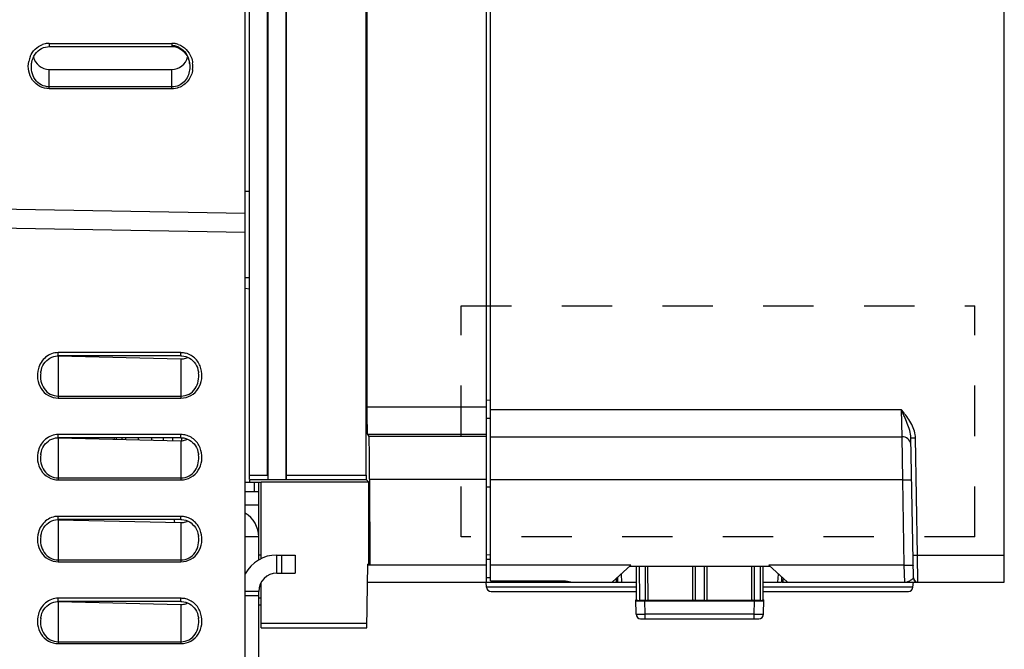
# Model space of a CAD drawing. Header units: millimetres. Extents: x 0 to 1000, y 0 to 850.
# Tile 68 of 80: x 599 to 708, y 320 to 389. Entities that reach past the tile are written whole.
import ezdxf

# ---------------------------------------------------------------- set-up
doc = ezdxf.new("R2010")
doc.units = ezdxf.units.MM
doc.header["$LTSCALE"] = 55.407407
doc.linetypes.add('DOT', pattern=[0.2, 0.1, -0.1])
doc.linetypes.add('HIDDEN', pattern=[0.2, 0.1, -0.1])
doc.layers.get('0').update_dxf_attribs({"linetype": 'CONTINUOUS'})
for name, color, linetype in [('CHANFREINS', 7, 'CONTINUOUS'), ('CONGES', 7, 'CONTINUOUS'), ('DEFAULT_2', 8, 'HIDDEN'), ('DEPOUILLE', 7, 'CONTINUOUS')]:
    doc.layers.add(name, color=color, linetype=linetype)

msp = doc.modelspace()

# ---------------------------------------------------------------- linework, layer by layer
at = {"color": 7, "linetype": 'CONTINUOUS'}
for p, q in [((707.6, 327.1), (707.6, 606.1)), ((624.6, 338.39), (624.6, 561.45)), ((626.58, 338.89), (626.58, 561.45)), ((626.6, 561.45), (626.6, 338.35)), ((628.6, 561.45), (628.6, 338.35)), ((628.63, 338.89), (628.63, 561.45)), ((637.41, 338.89), (637.41, 561.45)), ((637.5, 561.45), (637.5, 346.35)), ((650.6, 561.45), (650.6, 327.1)), ((651.1, 327.28), (651.1, 561.45)), ((602.55, 383.49), (616.05, 383.49)), ((624.1, 370.11), (624.6, 370.1)), ((624.1, 280.1), (624.1, 367.67)), ((624.1, 365.57), (582.25, 366.3)), ((624.1, 360.61), (624.6, 360.6)), ((603.05, 351.92), (603.26, 351.97)), ((603.26, 351.97), (603.47, 351.99)), ((603.47, 351.99), (603.55, 352)), ((617.05, 352), (603.55, 352)), ((603.55, 351.98), (617.05, 351.67)), ((617.05, 352), (617.16, 351.99)), ((617.16, 351.99), (617.37, 351.97)), ((617.37, 351.97), (617.58, 351.92)), ((601.76, 350.7), (601.86, 350.92)), ((601.86, 350.92), (601.98, 351.12)), ((601.98, 351.12), (602.12, 351.31)), ((602.12, 351.31), (602.28, 351.48)), ((602.28, 351.48), (602.46, 351.63)), ((602.46, 351.63), (602.64, 351.75)), ((602.64, 351.75), (602.84, 351.85)), ((602.84, 351.85), (603.05, 351.92)), ((617.58, 351.92), (617.78, 351.84)), ((617.78, 351.84), (617.98, 351.74)), ((617.98, 351.74), (618.16, 351.62)), ((618.16, 351.62), (618.33, 351.47)), ((618.33, 351.47), (618.49, 351.31)), ((618.49, 351.31), (618.63, 351.12)), ((618.63, 351.12), (618.75, 350.91)), ((618.75, 350.91), (618.85, 350.7)), ((601.62, 350.13), (601.63, 350.22)), ((601.63, 350.22), (601.69, 350.47)), ((601.69, 350.47), (601.76, 350.7)), ((618.85, 350.7), (618.92, 350.46)), ((618.92, 350.46), (618.97, 350.22)), ((618.97, 350.22), (618.99, 350.13)), ((651.1, 345.11), (650.6, 345.1)), ((637.55, 343.35), (637.71, 343.18)), ((601.98, 342.12), (602.12, 342.31)), ((602.12, 342.31), (602.28, 342.48)), ((602.28, 342.48), (602.46, 342.63)), ((602.46, 342.63), (602.64, 342.75)), ((602.64, 342.75), (602.84, 342.85)), ((602.84, 342.85), (603.05, 342.92)), ((603.05, 342.92), (603.26, 342.97)), ((603.26, 342.97), (603.47, 342.99)), ((603.47, 342.99), (603.55, 343)), ((617.05, 343), (603.55, 343)), ((603.55, 342.98), (617.05, 342.67)), ((613.8, 343), (613.8, 342.74)), ((615.1, 343), (615.1, 342.71)), ((616.1, 343), (616.1, 342.69)), ((617.05, 343), (617.16, 342.99)), ((617.16, 342.99), (617.37, 342.97)), ((617.37, 342.97), (617.58, 342.92)), ((617.58, 342.92), (617.78, 342.84)), ((617.78, 342.84), (617.98, 342.74)), ((617.98, 342.74), (618.16, 342.62)), ((618.16, 342.62), (618.33, 342.47)), ((618.33, 342.47), (618.49, 342.31)), ((618.49, 342.31), (618.63, 342.12)), ((651.1, 343.1), (696.34, 343.1)), ((697.6, 327.59), (697.33, 343)), ((601.62, 341.13), (601.63, 341.22)), ((601.63, 341.22), (601.69, 341.47)), ((601.69, 341.47), (601.76, 341.7)), ((601.76, 341.7), (601.86, 341.92)), ((601.86, 341.92), (601.98, 342.12)), ((618.63, 342.12), (618.75, 341.91)), ((618.75, 341.91), (618.85, 341.7)), ((618.85, 341.7), (618.92, 341.46)), ((618.92, 341.46), (618.97, 341.22)), ((618.97, 341.22), (618.99, 341.13)), ((624.6, 338.1), (625.85, 338.1)), ((637.71, 338.1), (625.85, 338.1)), ((625.85, 329.69), (625.85, 338.1)), ((626.6, 338.35), (626.59, 338.39)), ((628.6, 338.35), (626.6, 338.35)), ((628.6, 338.35), (628.62, 338.39)), ((637.71, 338.1), (637.42, 338.39)), ((637.71, 329.1), (637.71, 338.1)), ((637.8, 338.44), (637.81, 329.1)), ((602.28, 333.48), (602.46, 333.63)), ((602.46, 333.63), (602.64, 333.75)), ((602.64, 333.75), (602.84, 333.85)), ((602.84, 333.85), (603.05, 333.92)), ((603.05, 333.92), (603.26, 333.97)), ((603.26, 333.97), (603.47, 333.99)), ((603.47, 333.99), (603.55, 334)), ((617.05, 334), (603.55, 334)), ((603.55, 333.98), (617.05, 333.67)), ((617.05, 334), (617.16, 333.99)), ((617.16, 333.99), (617.37, 333.97)), ((617.37, 333.97), (617.58, 333.92)), ((617.58, 333.92), (617.78, 333.84)), ((617.78, 333.84), (617.98, 333.74)), ((617.98, 333.74), (618.16, 333.62)), ((618.16, 333.62), (618.33, 333.47)), ((601.69, 332.47), (601.76, 332.7)), ((601.76, 332.7), (601.86, 332.92)), ((601.86, 332.92), (601.98, 333.12)), ((601.98, 333.12), (602.12, 333.31)), ((602.12, 333.31), (602.28, 333.48)), ((618.33, 333.47), (618.49, 333.31)), ((618.49, 333.31), (618.63, 333.12)), ((618.63, 333.12), (618.75, 332.91)), ((618.75, 332.91), (618.85, 332.7)), ((618.85, 332.7), (618.92, 332.46)), ((601.62, 332.13), (601.63, 332.22)), ((601.63, 332.22), (601.69, 332.47)), ((618.92, 332.46), (618.97, 332.22)), ((618.97, 332.22), (618.99, 332.13)), ((625.85, 330.1), (625.6, 330.1)), ((651.1, 329.61), (650.6, 329.6)), ((637.48, 322.1), (637.6, 329.1)), ((637.81, 329.1), (637.6, 329.1)), ((664.48, 327.1), (666.54, 329)), ((681.85, 328.85), (666.39, 328.85)), ((667.1, 328.85), (667.1, 325.17)), ((667.46, 328.85), (667.47, 325.1)), ((668.1, 328.85), (668.1, 325.1)), ((668.37, 328.85), (668.38, 325.13)), ((673.33, 325.13), (673.33, 328.85)), ((673.6, 328.85), (673.6, 325.1)), ((674.6, 328.85), (674.6, 325.1)), ((674.87, 328.85), (674.88, 325.13)), ((679.83, 325.13), (679.83, 328.85)), ((680.1, 328.85), (680.1, 325.1)), ((680.75, 328.85), (680.74, 325.1)), ((681.1, 325.17), (681.1, 328.85)), ((681.69, 329), (683.76, 327.1)), ((625.85, 322.1), (625.85, 327.06)), ((637.57, 327.1), (667.1, 327.1)), ((651.1, 327.6), (650.6, 327.6)), ((650.65, 326.56), (650.6, 327.1)), ((665.1, 327.1), (665.1, 327.68)), ((681.1, 327.1), (683.01, 327.1)), ((683.1, 327.7), (683.1, 327.1)), ((683.1, 327.1), (707.6, 327.1)), ((697.56, 326.56), (697.6, 327.1)), ((651.15, 326.1), (667.1, 326.1)), ((681.1, 326.1), (697.06, 326.1)), ((602.84, 324.85), (603.05, 324.92)), ((603.05, 324.92), (603.26, 324.97)), ((603.26, 324.97), (603.47, 324.99)), ((603.47, 324.99), (603.55, 325)), ((617.05, 325), (603.55, 325)), ((603.55, 324.98), (617.05, 324.67)), ((617.05, 325), (617.16, 324.99)), ((617.16, 324.99), (617.37, 324.97)), ((617.37, 324.97), (617.58, 324.92)), ((617.56, 324.92), (617.77, 324.85)), ((617.58, 324.92), (617.78, 324.84)), ((625.85, 325.35), (625.61, 325.36)), ((667.1, 325.17), (667.07, 325.17)), ((667.1, 323.59), (667.07, 325.17)), ((667.1, 325.17), (667.47, 325.1)), ((668.1, 325.1), (667.47, 325.1)), ((668.07, 325.06), (680.14, 325.06)), ((668.1, 325.1), (668.26, 325.13)), ((668.26, 325.13), (673.45, 325.13)), ((673.6, 325.1), (673.45, 325.13)), ((674.6, 325.1), (673.6, 325.1)), ((674.6, 325.1), (674.76, 325.13)), ((674.76, 325.13), (679.95, 325.13)), ((680.1, 325.1), (679.95, 325.13)), ((680.74, 325.1), (680.1, 325.1)), ((680.74, 325.1), (681.1, 325.17)), ((681.1, 325.17), (681.14, 325.17)), ((681.11, 323.59), (681.14, 325.17)), ((601.76, 323.7), (601.86, 323.92)), ((601.86, 323.92), (601.98, 324.12)), ((601.98, 324.12), (602.12, 324.31)), ((602.12, 324.31), (602.28, 324.48)), ((602.28, 324.48), (602.46, 324.63)), ((602.46, 324.63), (602.64, 324.75)), ((602.64, 324.75), (602.84, 324.85)), ((617.77, 324.85), (617.79, 324.84)), ((617.78, 324.84), (617.98, 324.74)), ((617.98, 324.74), (618.16, 324.62)), ((618.16, 324.62), (618.33, 324.47)), ((618.33, 324.47), (618.49, 324.31)), ((618.49, 324.31), (618.63, 324.12)), ((618.63, 324.12), (618.75, 323.91)), ((618.75, 323.91), (618.85, 323.7)), ((625.85, 324.6), (625.6, 324.6)), ((601.62, 323.13), (601.63, 323.22)), ((601.63, 323.22), (601.69, 323.47)), ((601.69, 323.47), (601.76, 323.7)), ((618.85, 323.7), (618.92, 323.46)), ((618.92, 323.46), (618.97, 323.22)), ((618.97, 323.22), (618.99, 323.13)), ((667.6, 323.1), (680.61, 323.1)), ((625.85, 322.1), (637.48, 322.1))]:
    msp.add_line(p, q, dxfattribs=at)
at = {"color": 9, "linetype": 'CONTINUOUS'}
for p, q in [((617.05, 352.35), (603.55, 352.35)), ((603.55, 352), (603.55, 352.35)), ((603.55, 351.98), (603.55, 347.36)), ((617.05, 352), (617.05, 352.35)), ((617.05, 351.67), (617.05, 347.36)), ((601.62, 350.14), (601.62, 350.13)), ((618.99, 350.13), (618.99, 350.14)), ((603.55, 347.57), (617.05, 347.57)), ((603.55, 347.36), (617.05, 347.36)), ((651.1, 347.11), (650.6, 347.1)), ((650.6, 346.35), (637.5, 346.35)), ((651.1, 346.1), (696.27, 346.1)), ((696.27, 346.1), (696.34, 343.1)), ((617.05, 343.35), (603.55, 343.35)), ((603.55, 343), (603.55, 343.35)), ((617.05, 343), (617.05, 343.35)), ((650.6, 343.35), (637.55, 343.35)), ((603.55, 342.98), (603.55, 338.36)), ((609.94, 342.83), (609.94, 343)), ((610.94, 343), (610.94, 342.81)), ((612.34, 343), (612.34, 342.78)), ((617.05, 342.67), (617.05, 338.36)), ((637.71, 343.18), (650.6, 343.18)), ((696.34, 343.1), (696.41, 338.36)), ((697.33, 343), (697.83, 343)), ((698.05, 330.1), (697.83, 343)), ((601.62, 341.14), (601.62, 341.13)), ((618.99, 341.13), (618.99, 341.14)), ((603.55, 338.57), (617.05, 338.57)), ((603.55, 338.36), (617.05, 338.36)), ((624.6, 338.89), (626.58, 338.89)), ((624.6, 338.39), (626.59, 338.39)), ((628.62, 338.39), (637.42, 338.39)), ((628.63, 338.89), (637.41, 338.89)), ((637.8, 338.44), (650.6, 338.44)), ((696.41, 338.36), (651.1, 338.36)), ((696.41, 338.36), (696.57, 329)), ((650.6, 337.6), (651.1, 337.6)), ((617.05, 334.35), (603.55, 334.35)), ((603.55, 334), (603.55, 334.35)), ((603.55, 333.98), (603.55, 329.36)), ((617.05, 334), (617.05, 334.35)), ((617.05, 333.67), (617.05, 329.36)), ((601.62, 332.14), (601.62, 332.13)), ((618.99, 332.13), (618.99, 332.14)), ((625.6, 332.1), (624.1, 332.1)), ((603.55, 329.57), (617.05, 329.57)), ((603.55, 329.36), (617.05, 329.36)), ((627.6, 328.1), (627.6, 330.1)), ((651.1, 330.11), (650.6, 330.1)), ((697.55, 330.09), (698.05, 330.1)), ((698.05, 330.1), (707.6, 330.1)), ((698.1, 327.1), (698.05, 330.1)), ((650.6, 329), (637.6, 329)), ((666.54, 329), (651.1, 329)), ((696.57, 329), (681.69, 329)), ((696.57, 329), (696.62, 327.1)), ((654.1, 327.28), (654.1, 327.1)), ((658.1, 327.28), (658.1, 327.1)), ((665.45, 327.99), (665.5, 327.1)), ((682.71, 327.1), (682.76, 328.01)), ((625.6, 326.1), (624.1, 326.1)), ((667.1, 326.56), (650.65, 326.56)), ((697.56, 326.56), (681.1, 326.56)), ((617.05, 325.35), (603.55, 325.35)), ((603.55, 325), (603.55, 325.35)), ((603.55, 324.98), (603.55, 320.36)), ((617.05, 325), (617.05, 325.35)), ((625.6, 325.6), (624.1, 325.6)), ((668.1, 323.59), (668.07, 325.06)), ((680.11, 323.59), (680.14, 325.06)), ((617.05, 324.67), (617.05, 320.36)), ((601.62, 323.14), (601.62, 323.13)), ((618.99, 323.13), (618.99, 323.14)), ((680.11, 323.59), (668.1, 323.59)), ((668.1, 323.1), (668.1, 323.59)), ((680.11, 323.1), (680.11, 323.59)), ((625.85, 322.6), (637.49, 322.6)), ((603.55, 320.57), (617.05, 320.57)), ((603.55, 320.36), (617.05, 320.36))]:
    msp.add_line(p, q, dxfattribs=at)
at = {"color": 3, "linetype": 'CONTINUOUS'}
for p, q in [((625.6, 329.56), (625.6, 338.1)), ((625.6, 325.6), (625.6, 326.1))]:
    msp.add_line(p, q, dxfattribs=at)
at = {"color": 7, "linetype": 'CONTINUOUS'}
for centre, radius, start, end in [((603.59, 353.47), 1.49, 264.5128, 268.6499), ((617.1, 353.16), 1.49, 288.751, 297.6285), ((603.59, 344.47), 1.49, 264.5128, 268.6499), ((621.5, 340.85), 11.99, 169.6957, 170.456), ((616.28, 343.18), 5.75, 181.8174, 183.5826), ((617.1, 344.16), 1.49, 288.751, 297.6285), ((696.34, 342.1), 1, 10.8889, 90), ((696.34, 342.1), 1, 10.8962, 90.0001), ((603.59, 335.47), 1.49, 264.5128, 268.6499), ((619.6, 335.03), 3.5, 197.2079, 202.6604), ((617.1, 335.16), 1.49, 288.751, 297.6285), ((627.6, 326.1), 4, 90, 151.2148), ((653.6, 327.6), 0.5, 220.3882, 270), ((658.6, 327.6), 0.5, 270, 319.9347), ((698.1, 327.6), 0.5, 181.0145, 270.0003), ((698.1, 327.6), 0.5, 210.4308, 240.2647), ((651.15, 326.6), 0.5, 185, 270), ((697.06, 326.6), 0.5, 270, 355), ((603.59, 326.47), 1.49, 264.5128, 268.6499), ((617.1, 326.16), 1.49, 288.751, 297.6285), ((667.6, 323.6), 0.5, 181, 270), ((680.61, 323.6), 0.5, 270, 359)]:
    msp.add_arc(centre, radius, start, end, dxfattribs=at)
at = {"color": 9, "linetype": 'CONTINUOUS'}
for centre in [(617.05, 350.18), (617.05, 341.18), (617.05, 332.18), (617.05, 323.18)]:
    msp.add_arc(centre, 2.16, 75.5264, 89.9671, dxfattribs=at)
at = {"color": 3, "linetype": 'CONTINUOUS'}
for centre, radius, start, end in [((622.6, 332.1), 3, 0, 60), ((627.6, 326.1), 2, 90, 180)]:
    msp.add_arc(centre, radius, start, end, dxfattribs=at)
at = {"color": 7, "linetype": 'CONTINUOUS'}
for centre, major_axis, ratio, start_param, end_param in [((602.55, 385.26), (0, 1.77), 1, 8.068148, 9.424778), ((616.05, 385.26), (0, -1.77), 1, 6.283185, 7.616826), ((637.55, 346.35), (0, 3), 0.017455, -4.712389, -3.159046), ((637.71, 338.18), (0, 5), 0.017455, -1.518436, -0.017453), ((626.59, 338.89), (0, 0.5), 0.008727, 1.570796, 3.124139), ((628.62, 338.89), (0, 0.5), 0.008727, -3.124139, -1.570796), ((637.42, 338.89), (0, 0.5), 0.017455, -4.712389, -3.159046), ((219.48, 329.1), (1314.66, 0.17), 0.001516, -1.236276, -1.229949), ((664.95, 327.6), (0.001, 0.5), 0.087475, -4.493144, -3.141458), ((683.26, 327.6), (-0.001, 0.5), 0.087475, -3.141727, -1.74775), ((668.07, 325.08), (1, 0), 0.01745, -3.141288, -1.570796), ((680.14, 325.08), (1, 0), 0.01745, -1.570796, -0.000305)]:
    msp.add_ellipse(centre, major_axis=major_axis, ratio=ratio, start_param=start_param, end_param=end_param, dxfattribs=at)
at = {"color": 9, "linetype": 'CONTINUOUS'}
for points, knots in [([(603.55, 352.35), (603.3, 352.35), (602.8, 352.26), (601.92, 351.75), (601.49, 351.07), (601.36, 350.59)], [0, 0, 0, 0, 0.251088, 0.502383, 1, 1, 1, 1]), ([(619.25, 350.59), (619.14, 350.99), (618.73, 351.73), (617.99, 352.18), (617.59, 352.28)], [0, 0, 0, 0, 0.500706, 1, 1, 1, 1]), ([(601.36, 350.59), (601.26, 350.23), (601.2, 349.46), (601.58, 348.37), (602.42, 347.56), (603.18, 347.36), (603.55, 347.36)], [0, 0, 0, 0, 0.250503, 0.500748, 0.750526, 1, 1, 1, 1]), ([(601.62, 350.13), (601.58, 349.83), (601.59, 349.22), (601.94, 348.35), (602.64, 347.72), (603.25, 347.57), (603.55, 347.57)], [0, 0, 0, 0, 0.248752, 0.498807, 0.749392, 1, 1, 1, 1]), ([(617.05, 347.36), (617.43, 347.36), (618.19, 347.56), (619.03, 348.37), (619.41, 349.46), (619.35, 350.23), (619.25, 350.59)], [0, 0, 0, 0, 0.249285, 0.499034, 0.749381, 1, 1, 1, 1]), ([(617.05, 347.57), (617.36, 347.57), (617.97, 347.72), (618.67, 348.35), (619.01, 349.22), (619.02, 349.83), (618.99, 350.13)], [0, 0, 0, 0, 0.250401, 0.500955, 0.751107, 1, 1, 1, 1]), ([(697.8, 343.32), (697.73, 343.85), (697.39, 344.61), (696.85, 345.37), (696.52, 345.79), (696.36, 346), (696.27, 346.1)], [0, 0, 0, 0, 0.498434, 0.749179, 0.874592, 1, 1, 1, 1]), ([(697.33, 343), (697.32, 343.54), (697.04, 344.34), (696.67, 345.21), (696.44, 345.72), (696.33, 345.98), (696.27, 346.1)], [0, 0, 0, 0, 0.495, 0.746417, 0.873047, 1, 1, 1, 1]), ([(603.55, 343.35), (603.3, 343.35), (602.8, 343.26), (601.92, 342.75), (601.49, 342.07), (601.36, 341.59)], [0, 0, 0, 0, 0.251088, 0.502383, 1, 1, 1, 1]), ([(619.25, 341.59), (619.14, 341.99), (618.73, 342.73), (617.99, 343.18), (617.59, 343.28)], [0, 0, 0, 0, 0.500706, 1, 1, 1, 1]), ([(601.36, 341.59), (601.26, 341.23), (601.2, 340.46), (601.58, 339.37), (602.42, 338.56), (603.18, 338.36), (603.55, 338.36)], [0, 0, 0, 0, 0.250503, 0.500748, 0.750526, 1, 1, 1, 1]), ([(617.05, 338.36), (617.43, 338.36), (618.19, 338.56), (619.03, 339.37), (619.41, 340.46), (619.35, 341.23), (619.25, 341.59)], [0, 0, 0, 0, 0.249285, 0.499034, 0.749381, 1, 1, 1, 1]), ([(601.62, 341.13), (601.58, 340.83), (601.59, 340.22), (601.94, 339.35), (602.64, 338.72), (603.25, 338.57), (603.55, 338.57)], [0, 0, 0, 0, 0.248752, 0.498807, 0.749392, 1, 1, 1, 1]), ([(617.05, 338.57), (617.36, 338.57), (617.97, 338.72), (618.67, 339.35), (619.01, 340.22), (619.02, 340.83), (618.99, 341.13)], [0, 0, 0, 0, 0.250401, 0.500955, 0.751107, 1, 1, 1, 1]), ([(696.41, 338.36), (696.54, 338.36), (696.77, 338.37), (697.05, 338.36), (697.23, 338.35), (697.32, 338.35), (697.37, 338.34), (697.41, 338.33), (697.41, 338.33)], [0, 0, 0, 0, 0.380654, 0.70447, 0.828486, 0.920718, 0.978177, 1, 1, 1, 1]), ([(603.55, 334.35), (603.3, 334.35), (602.8, 334.26), (601.92, 333.75), (601.49, 333.07), (601.36, 332.59)], [0, 0, 0, 0, 0.251088, 0.502383, 1, 1, 1, 1]), ([(619.25, 332.59), (619.14, 332.99), (618.73, 333.73), (617.99, 334.18), (617.59, 334.28)], [0, 0, 0, 0, 0.500706, 1, 1, 1, 1]), ([(601.36, 332.59), (601.26, 332.23), (601.2, 331.46), (601.58, 330.37), (602.42, 329.56), (603.18, 329.36), (603.55, 329.36)], [0, 0, 0, 0, 0.250503, 0.500748, 0.750526, 1, 1, 1, 1]), ([(617.05, 329.36), (617.43, 329.36), (618.19, 329.56), (619.03, 330.37), (619.41, 331.46), (619.35, 332.23), (619.25, 332.59)], [0, 0, 0, 0, 0.249285, 0.499034, 0.749381, 1, 1, 1, 1]), ([(601.62, 332.13), (601.58, 331.83), (601.59, 331.22), (601.94, 330.35), (602.64, 329.72), (603.25, 329.57), (603.55, 329.57)], [0, 0, 0, 0, 0.248752, 0.498807, 0.749392, 1, 1, 1, 1]), ([(617.05, 329.57), (617.36, 329.57), (617.97, 329.72), (618.67, 330.35), (619.01, 331.22), (619.02, 331.83), (618.99, 332.13)], [0, 0, 0, 0, 0.250401, 0.500955, 0.751107, 1, 1, 1, 1]), ([(696.57, 329), (696.7, 329), (696.93, 329), (697.21, 329), (697.39, 328.99), (697.49, 328.98), (697.53, 328.97), (697.57, 328.97), (697.57, 328.96)], [0, 0, 0, 0, 0.380654, 0.70447, 0.828486, 0.920718, 0.978177, 1, 1, 1, 1]), ([(696.62, 327.1), (696.73, 327.1), (696.94, 327.14), (697.23, 327.27), (697.44, 327.4), (697.56, 327.51), (697.6, 327.57), (697.6, 327.59)], [0, 0, 0, 0, 0.280389, 0.5675, 0.830235, 0.930658, 1, 1, 1, 1]), ([(603.55, 325.35), (603.3, 325.35), (602.8, 325.26), (601.92, 324.75), (601.49, 324.07), (601.36, 323.59)], [0, 0, 0, 0, 0.251088, 0.502383, 1, 1, 1, 1]), ([(619.25, 323.59), (619.14, 323.99), (618.73, 324.73), (617.99, 325.18), (617.59, 325.28)], [0, 0, 0, 0, 0.500706, 1, 1, 1, 1]), ([(601.36, 323.59), (601.26, 323.23), (601.2, 322.46), (601.58, 321.37), (602.42, 320.56), (603.18, 320.36), (603.55, 320.36)], [0, 0, 0, 0, 0.250503, 0.500748, 0.750526, 1, 1, 1, 1]), ([(601.62, 323.13), (601.58, 322.83), (601.59, 322.22), (601.94, 321.35), (602.64, 320.72), (603.25, 320.57), (603.55, 320.57)], [0, 0, 0, 0, 0.248752, 0.498807, 0.749392, 1, 1, 1, 1]), ([(617.05, 320.36), (617.43, 320.36), (618.19, 320.56), (619.03, 321.37), (619.41, 322.46), (619.35, 323.23), (619.25, 323.59)], [0, 0, 0, 0, 0.249285, 0.499034, 0.749381, 1, 1, 1, 1]), ([(617.05, 320.57), (617.36, 320.57), (617.97, 320.72), (618.67, 321.35), (619.01, 322.22), (619.02, 322.83), (618.99, 323.13)], [0, 0, 0, 0, 0.250401, 0.500955, 0.751107, 1, 1, 1, 1]), ([(667.1, 323.59), (667.1, 323.59), (667.11, 323.59), (667.12, 323.59), (667.14, 323.59), (667.17, 323.59), (667.22, 323.59), (667.29, 323.59), (667.4, 323.59), (667.55, 323.59), (667.72, 323.59), (667.9, 323.59), (668.03, 323.59), (668.1, 323.59)], [0, 0, 0, 0, 0.004913, 0.019344, 0.043182, 0.076258, 0.118226, 0.168659, 0.293038, 0.444506, 0.617332, 0.805104, 1, 1, 1, 1]), ([(680.11, 323.59), (680.18, 323.59), (680.31, 323.59), (680.49, 323.59), (680.66, 323.59), (680.81, 323.59), (680.92, 323.59), (680.99, 323.59), (681.03, 323.59), (681.07, 323.59), (681.09, 323.59), (681.1, 323.59), (681.11, 323.59), (681.11, 323.59)], [0, 0, 0, 0, 0.194896, 0.382668, 0.555494, 0.706962, 0.831341, 0.881774, 0.923742, 0.956818, 0.980656, 0.995087, 1, 1, 1, 1])]:
    msp.add_open_spline(points, degree=3, knots=knots, dxfattribs=at)
at = {"color": 7, "linetype": 'CONTINUOUS'}
for points in [[(617.05, 351.67), (617.23, 351.66), (617.41, 351.69), (617.58, 351.75)], [(617.05, 342.67), (617.23, 342.66), (617.41, 342.69), (617.58, 342.75)], [(617.05, 333.67), (617.23, 333.66), (617.41, 333.69), (617.58, 333.75)], [(617.05, 324.67), (617.23, 324.66), (617.41, 324.69), (617.58, 324.75)]]:
    msp.add_open_spline(points, degree=3, dxfattribs=at)
at = {"color": 9, "linetype": 'CONTINUOUS'}
msp.add_open_spline([(697.83, 343), (697.82, 343.11), (697.82, 343.22), (697.8, 343.32)], degree=3, dxfattribs=at)
at = {"color": 7, "linetype": 'CONTINUOUS'}
msp.add_open_spline([(658.95, 327.28), (659.22, 327.28), (659.6, 327.23), (660.05, 327.14), (660.24, 327.1), (660.32, 327.1)], degree=3, knots=[0, 0, 0, 0, 0.586281, 0.826457, 1, 1, 1, 1], dxfattribs=at)
at = {"layer": 'CHANFREINS', "color": 7, "linetype": 'CONTINUOUS'}
for p, q in [((624.1, 337.1), (625.6, 337.1)), ((624.1, 335.6), (625.6, 335.6)), ((627.6, 330.1), (629.6, 330.1)), ((628.1, 330.1), (628.1, 328.1)), ((629.6, 330.1), (629.6, 328.1))]:
    msp.add_line(p, q, dxfattribs=at)
at = {"layer": 'CHANFREINS', "color": 3, "linetype": 'CONTINUOUS'}
for p, q in [((627.6, 328.1), (629.6, 328.1)), ((625.6, 291.6), (625.6, 325.6))]:
    msp.add_line(p, q, dxfattribs=at)
at = {"layer": 'CONGES', "color": 7, "linetype": 'CONTINUOUS'}
for p, q in [((624.1, 367.67), (624.1, 561.45)), ((601.33, 385.52), (601.51, 385.67)), ((601.51, 385.67), (601.71, 385.79)), ((601.71, 385.79), (601.91, 385.88)), ((601.91, 385.88), (602.13, 385.94)), ((602.13, 385.94), (602.35, 385.98)), ((602.35, 385.98), (602.55, 386)), ((602.55, 386), (616.05, 386)), ((616.05, 386), (616.23, 385.99)), ((616.23, 385.99), (616.45, 385.95)), ((616.45, 385.95), (616.67, 385.89)), ((616.67, 385.89), (616.88, 385.8)), ((616.88, 385.8), (617.08, 385.68)), ((617.08, 385.68), (617.27, 385.53)), ((600.64, 384.24), (600.69, 384.49)), ((600.69, 384.49), (600.78, 384.73)), ((600.78, 384.73), (600.88, 384.95)), ((600.88, 384.95), (601.01, 385.16)), ((601.01, 385.16), (601.16, 385.35)), ((601.16, 385.35), (601.33, 385.52)), ((617.27, 385.53), (617.44, 385.36)), ((617.44, 385.36), (617.59, 385.17)), ((617.59, 385.17), (617.72, 384.97)), ((617.72, 384.97), (617.83, 384.74)), ((617.83, 384.74), (617.91, 384.5)), ((617.91, 384.5), (617.97, 384.25)), ((600.62, 384.13), (600.64, 384.24)), ((600.62, 384.13), (600.62, 384.14)), ((617.97, 384.25), (617.99, 384.13)), ((617.99, 384.14), (617.99, 384.13)), ((617.1, 343), (617.1, 342.67))]:
    msp.add_line(p, q, dxfattribs=at)
at = {"layer": 'CONGES', "color": 9, "linetype": 'CONTINUOUS'}
for p, q in [((602.55, 386.35), (616.05, 386.35)), ((602.55, 386.35), (602.55, 386)), ((616.05, 386.35), (616.05, 386)), ((602.55, 381.36), (602.55, 383.49)), ((616.05, 381.36), (616.05, 383.49)), ((616.05, 381.57), (602.55, 381.57)), ((616.05, 381.36), (602.55, 381.36))]:
    msp.add_line(p, q, dxfattribs=at)
for centre, radius, start, end in [((602.56, 384.17), 2.18, 94.6384, 110.1514), ((602.55, 384.19), 2.15, 90.0022, 94.5838), ((616.05, 384.19), 2.16, 80.9676, 89.9815), ((616.05, 384.18), 2.17, 71.316, 80.9596), ((602.97, 383.85), 2.71, 157.2593, 168.9658), ((615.57, 383.83), 2.78, 352.9096, 7.4059)]:
    msp.add_arc(centre, radius, start, end, dxfattribs=at)
at = {"layer": 'CONGES', "color": 7, "linetype": 'CONTINUOUS'}
for centre, radius, start, end in [((616.05, 384.32), 1.78, 80.3297, 89.9792), ((616.05, 384.3), 1.8, 64.4599, 80.2713), ((614.96, 383.75), 3.05, 7.2498, 9.4438)]:
    msp.add_arc(centre, radius, start, end, dxfattribs=at)
at = {"layer": 'CONGES', "color": 9, "linetype": 'CONTINUOUS'}
for points, knots in [([(600.47, 384.9), (600.59, 385.19), (600.95, 385.74), (601.51, 386.1), (601.81, 386.21)], [0, 0, 0, 0, 0.500436, 1, 1, 1, 1]), ([(616.75, 386.23), (617.07, 386.12), (617.67, 385.74), (618.04, 385.15), (618.17, 384.83)], [0, 0, 0, 0, 0.499462, 1, 1, 1, 1]), ([(602.55, 381.36), (602.2, 381.36), (601.48, 381.54), (600.66, 382.27), (600.23, 383.28), (600.24, 384.02), (600.3, 384.37)], [0, 0, 0, 0, 0.249465, 0.499373, 0.749695, 1, 1, 1, 1]), ([(602.55, 381.57), (602.25, 381.57), (601.64, 381.72), (600.94, 382.35), (600.59, 383.22), (600.58, 383.83), (600.62, 384.13)], [0, 0, 0, 0, 0.250485, 0.501143, 0.751335, 1, 1, 1, 1]), ([(618.33, 383.49), (618.28, 383.05), (617.95, 382.19), (617.2, 381.63), (616.79, 381.49)], [0, 0, 0, 0, 0.500859, 1, 1, 1, 1])]:
    msp.add_open_spline(points, degree=3, knots=knots, dxfattribs=at)
at = {"layer": 'CONGES', "color": 7, "linetype": 'CONTINUOUS'}
for points, knots in [([(616.82, 385.93), (617.14, 385.78), (617.68, 385.28), (617.91, 384.6), (617.97, 384.25)], [0, 0, 0, 0, 0.500703, 1, 1, 1, 1]), ([(617.99, 384.13), (618.05, 383.66), (617.97, 382.91), (617.43, 382.1), (617.03, 381.82), (616.81, 381.73)], [0, 0, 0, 0, 0.496238, 0.748027, 1, 1, 1, 1])]:
    msp.add_open_spline(points, degree=3, knots=knots, dxfattribs=at)
at = {"layer": 'CONGES', "color": 9, "linetype": 'CONTINUOUS'}
for points in [[(618.17, 384.83), (618.25, 384.63), (618.3, 384.41), (618.33, 384.19)], [(616.79, 381.49), (616.56, 381.4), (616.3, 381.36), (616.05, 381.36)]]:
    msp.add_open_spline(points, degree=3, dxfattribs=at)
at = {"layer": 'CONGES', "color": 7, "linetype": 'CONTINUOUS'}
msp.add_open_spline([(616.81, 381.73), (616.57, 381.62), (616.31, 381.57), (616.05, 381.57)], degree=3, dxfattribs=at)
at = {"layer": 'DEFAULT_2', "color": 8, "linetype": 'DOT'}
for p, q in [((647.85, 357.5), (704.35, 357.5)), ((647.85, 332.1), (647.85, 357.5)), ((704.35, 332.1), (704.35, 357.5)), ((704.35, 332.1), (647.85, 332.1))]:
    msp.add_line(p, q, dxfattribs=at)
at = {"layer": 'DEPOUILLE', "color": 7, "linetype": 'CONTINUOUS'}
for p, q in [((583.77, 368.37), (624.1, 367.67)), ((624.1, 359.43), (624.6, 359.38)), ((624.1, 338.12), (624.6, 338.11)), ((624.6, 338.34), (624.6, 338.11)), ((625.04, 338.1), (625.1, 338.1)), ((625.1, 338.1), (625.1, 337.1))]:
    msp.add_line(p, q, dxfattribs=at)

doc.saveas('drawing.dxf')
